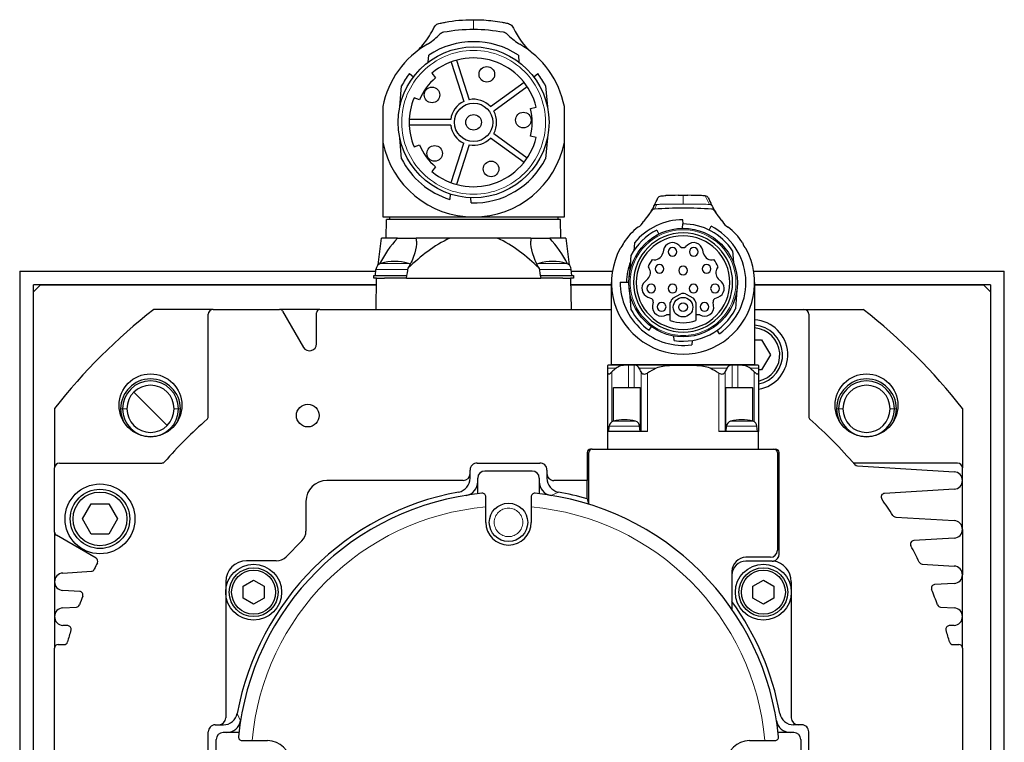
# Model space of a CAD drawing. Extents: x 12273 to 13958, y 12656 to 13854.
# Tile 11 of 21: x 13642 to 13783, y 13320 to 13424. Entities that reach past the tile are written whole.
import ezdxf

# ---------------------------------------------------------------- set-up
doc = ezdxf.new("R2010")
doc.units = 0
doc.header["$LTSCALE"] = 25.4
doc.linetypes.add('DASHEDBIDOT', pattern=[12.4, 3, -3, 0.2, -3, 0.2, -3])
doc.layers.add('Layer0000', color=7, linetype='CONTINUOUS', lineweight=25)

msp = doc.modelspace()

# ---------------------------------------------------------------- linework, layer by layer
at = {"layer": 'Layer0000', "color": 7, "linetype": 'Continuous', "lineweight": 25}
for p, q in [((13707.2937286, 13423.844455), (13707.4170172, 13423.844455)), ((13707.4170172, 13423.844455), (13707.5403049, 13423.844143)), ((13700.9170172, 13417.7694188), (13701.0027775, 13418.7496634)), ((13704.1892744, 13417.7839987), (13706.0243575, 13412.1361935)), ((13704.9501196, 13418.0312123), (13706.7852027, 13412.3834071)), ((13713.8312569, 13418.7496634), (13713.9170172, 13417.7694188)), ((13701.4525809, 13416.1790509), (13701.9743078, 13415.5347719)), ((13698.2199616, 13416.1313476), (13698.7952172, 13415.6486509)), ((13709.8319741, 13411.393451), (13714.6362842, 13414.8839867)), ((13716.0388172, 13415.6486509), (13716.6140727, 13416.1313476)), ((13696.8492172, 13411.3719206), (13697.1104291, 13414.3575867)), ((13715.1065124, 13414.2367731), (13710.3022023, 13410.7462375)), ((13717.7236052, 13414.3575867), (13717.9848172, 13411.3719206)), ((13699.6575749, 13412.3460627), (13698.8836067, 13412.6431613)), ((13694.416998, 13411.3971502), (13694.4170126, 13406.2836262)), ((13694.4170172, 13411.4061927), (13694.4170172, 13411.3971502)), ((13715.5763956, 13411.1151857), (13716.3771792, 13411.329755)), ((13720.4170219, 13406.2835027), (13720.4170368, 13411.3972174)), ((13704.1413493, 13409.544455), (13698.2028954, 13409.544455)), ((13704.1413493, 13408.744455), (13698.2028954, 13408.744455)), ((13694.4170172, 13406.2834787), (13694.4170172, 13395.594455)), ((13697.1104291, 13403.9313232), (13696.8492172, 13406.9169893)), ((13714.6362842, 13403.4049233), (13709.8319741, 13406.8954589)), ((13710.3022023, 13407.5426725), (13715.1065124, 13404.0521369)), ((13716.3771792, 13406.959155), (13715.5763956, 13407.1737243)), ((13717.9848172, 13406.9169893), (13717.7236052, 13403.9313232)), ((13720.4170172, 13395.594455), (13720.4170172, 13406.2835027)), ((13698.8836067, 13405.6457487), (13699.6575749, 13405.9428473)), ((13704.1892744, 13400.5049112), (13706.0243575, 13406.1527165)), ((13706.7852027, 13405.9055029), (13704.9501196, 13400.2576976)), ((13701.9743078, 13402.7541381), (13701.4525809, 13402.109859)), ((13704.0626172, 13398.8785892), (13703.9956227, 13398.1128386)), ((13707.082859, 13397.5992898), (13707.0170172, 13398.3518649)), ((13736.7052891, 13398.694455), (13737.4170172, 13398.694455)), ((13737.4170178, 13398.694455), (13738.1131756, 13398.694455)), ((13732.9314385, 13396.4864336), (13733.2131038, 13397.0708521)), ((13733.2131038, 13397.0708521), (13733.2178574, 13397.0807151)), ((13733.2178574, 13397.0807151), (13733.2398827, 13397.1264148)), ((13733.2398827, 13397.1264148), (13733.3085805, 13397.2689537)), ((13741.509299, 13397.3025498), (13741.5122686, 13397.2963855)), ((13741.5122686, 13397.2963855), (13741.5941517, 13397.1264148)), ((13741.5941517, 13397.1264148), (13741.616177, 13397.0807151)), ((13741.616177, 13397.0807151), (13741.6209306, 13397.0708521)), ((13741.6209306, 13397.0708521), (13741.9025959, 13396.4864336)), ((13694.4170172, 13395.594455), (13707.4170172, 13395.594455)), ((13694.9170172, 13392.544455), (13694.9641459, 13395.2444551)), ((13719.8698885, 13395.244455), (13694.9641459, 13395.244455)), ((13695.3670172, 13395.594455), (13695.3670172, 13395.244455)), ((13707.4170172, 13395.594455), (13720.4170172, 13395.594455)), ((13719.4670172, 13395.594455), (13719.4670172, 13395.244455)), ((13719.9170172, 13392.544455), (13719.8698885, 13395.2444551)), ((13737.45186, 13394.5943827), (13737.399362, 13395.1944377)), ((13733.6689126, 13393.7118822), (13733.9500172, 13393.1480735)), ((13737.3270172, 13393.9639337), (13737.3821743, 13394.5943827)), ((13741.1651218, 13393.7118822), (13741.4328405, 13394.2488428)), ((13693.7496991, 13388.7106023), (13694.220437, 13392.544455)), ((13696.5202019, 13392.544455), (13694.220437, 13392.544455)), ((13696.5202019, 13392.544455), (13699.213658, 13392.544455)), ((13704.0271948, 13392.544455), (13699.213658, 13392.544455)), ((13710.8068396, 13392.544455), (13704.0271948, 13392.544455)), ((13715.6314585, 13392.544455), (13710.8068396, 13392.544455)), ((13715.6314585, 13392.544455), (13718.3127319, 13392.544455)), ((13720.6135974, 13392.544455), (13718.3127319, 13392.544455)), ((13720.6135974, 13392.544455), (13721.0830422, 13388.7211336)), ((13730.4429702, 13391.8832746), (13730.3413335, 13390.7215623)), ((13734.5932483, 13390.849623), (13734.5059398, 13390.4173916)), ((13737.0046302, 13391.3586408), (13736.8027047, 13391.5497102)), ((13738.0313297, 13391.5497103), (13737.8294042, 13391.3586408)), ((13740.34325, 13390.3531859), (13740.240786, 13390.8496234)), ((13729.9561996, 13390.0540146), (13729.689623, 13387.0070309)), ((13744.4927008, 13390.7215623), (13744.6377172, 13389.0640179)), ((13693.3670172, 13387.2244552), (13693.4411419, 13388.0717043)), ((13721.4770171, 13387.2244554), (13721.4028925, 13388.0717043)), ((13732.4016667, 13388.4518682), (13732.4988074, 13388.3205902)), ((13742.3352269, 13388.3205903), (13742.4323676, 13388.4518682)), ((13642.4170172, 13387.844455), (13693.4212602, 13387.844455)), ((13642.4170172, 13387.844455), (13642.4170172, 13250.344455)), ((13693.1170172, 13386.844455), (13693.1170172, 13387.224455)), ((13693.1170172, 13387.224455), (13697.8824336, 13387.224455)), ((13693.520565, 13386.844455), (13693.1170172, 13386.844455)), ((13693.4420172, 13382.344455), (13693.520565, 13386.844455)), ((13693.520565, 13386.844455), (13694.6582546, 13386.844455)), ((13697.5757798, 13386.844455), (13694.6582546, 13386.844455)), ((13697.8123779, 13386.844455), (13697.5757798, 13386.844455)), ((13697.8123779, 13386.844455), (13717.0316565, 13386.844455)), ((13716.9616008, 13387.224455), (13721.7270172, 13387.224455)), ((13717.2682546, 13386.844455), (13717.0316565, 13386.844455)), ((13720.1857798, 13386.844455), (13717.2682546, 13386.844455)), ((13720.1857798, 13386.844455), (13721.3134694, 13386.844455)), ((13721.7270172, 13386.844455), (13721.3134694, 13386.844455)), ((13721.3134694, 13386.844455), (13721.3920172, 13382.344455)), ((13721.4227742, 13387.844455), (13727.3006937, 13387.844455)), ((13721.7270172, 13387.224455), (13721.7270172, 13386.844455)), ((13732.3733861, 13386.7490537), (13731.917669, 13386.3041915)), ((13742.9162239, 13386.3043295), (13742.4606483, 13386.7490537)), ((13747.5333406, 13387.844455), (13783.4170172, 13387.844455)), ((13783.4170172, 13250.344455), (13783.4170172, 13387.844455)), ((13645.4170172, 13385.844455), (13644.4170172, 13384.844455)), ((13693.5031099, 13385.844455), (13644.4170172, 13385.844455)), ((13644.4170172, 13250.344455), (13644.4170172, 13385.844455)), ((13645.4170172, 13385.844455), (13693.5031099, 13385.844455)), ((13727.1670172, 13385.844455), (13721.3309245, 13385.844455)), ((13721.3309245, 13385.844455), (13727.1670172, 13385.844455)), ((13727.1670172, 13374.444455), (13727.1670172, 13386.194455)), ((13728.4173157, 13386.267755), (13729.6473629, 13386.267755)), ((13729.689623, 13385.381879), (13729.9561996, 13382.3348954)), ((13747.6670172, 13386.1882645), (13747.6670172, 13374.444455)), ((13781.4170172, 13385.844455), (13747.6670172, 13385.844455)), ((13747.6670172, 13385.844455), (13780.4170172, 13385.844455)), ((13781.4170172, 13384.844455), (13780.4170172, 13385.844455)), ((13781.4170172, 13385.844455), (13781.4170172, 13250.344455)), ((13644.4170172, 13230.6680825), (13644.4170172, 13384.844455)), ((13732.3631896, 13384.1210647), (13732.8744134, 13383.9223534)), ((13735.9467791, 13383.9500786), (13737.0789709, 13384.5895773)), ((13737.7550634, 13384.5895774), (13738.8872552, 13383.9500786)), ((13741.9792601, 13383.9327875), (13742.4579682, 13384.1161367)), ((13745.1114001, 13385.11308), (13744.9233778, 13382.4242361)), ((13781.4170172, 13384.844455), (13781.4170172, 13230.668083)), ((13670.1170172, 13382.344455), (13661.6110136, 13382.344455)), ((13670.1170172, 13382.344455), (13679.628342, 13382.344455)), ((13685.4170172, 13382.344455), (13679.628342, 13382.344455)), ((13685.4170172, 13382.344455), (13727.1670172, 13382.344455)), ((13733.1227494, 13383.4009354), (13733.0409848, 13382.9280767)), ((13735.5772864, 13380.7467168), (13735.5772864, 13383.3155469)), ((13739.256748, 13383.3155469), (13739.256748, 13380.7467168)), ((13741.7930495, 13382.9280767), (13741.711285, 13383.4009355)), ((13747.6670172, 13382.344455), (13754.7170172, 13382.344455)), ((13754.7170172, 13382.344455), (13763.2230208, 13382.344455)), ((13669.4170172, 13366.9806313), (13669.4170172, 13381.644455)), ((13680.0613547, 13382.094455), (13683.0509918, 13376.9162518)), ((13684.9170172, 13377.4162518), (13684.9170172, 13381.844455)), ((13735.5772864, 13381.5711654), (13735.0366342, 13381.5711654)), ((13739.7974001, 13381.5711654), (13739.256748, 13381.5711654)), ((13755.4170172, 13381.644455), (13755.4170172, 13366.9806313)), ((13732.5390743, 13379.3559118), (13732.9049172, 13379.8688045)), ((13736.1325952, 13377.8932346), (13736.0759172, 13378.5410668)), ((13742.6433818, 13378.8674424), (13742.29496, 13379.3559118)), ((13738.7014392, 13377.8932346), (13738.6477002, 13377.2789954)), ((13747.6670172, 13378.009505), (13748.6670094, 13378.009505)), ((13748.6670094, 13378.009505), (13749.9170016, 13375.844455)), ((13749.9170016, 13375.844455), (13748.6670094, 13373.679405)), ((13726.6170172, 13373.9180314), (13726.6170172, 13374.3330237)), ((13726.6170172, 13373.2393315), (13726.6170172, 13373.9180314)), ((13729.2978487, 13374.344455), (13726.7677842, 13374.344455)), ((13727.1670172, 13374.444455), (13747.6670172, 13374.444455)), ((13727.5670172, 13374.444455), (13727.5670172, 13374.344455)), ((13729.5980932, 13374.344455), (13729.2978487, 13374.344455)), ((13730.3999025, 13374.344455), (13729.5980932, 13374.344455)), ((13730.5260618, 13374.344455), (13730.3999025, 13374.344455)), ((13744.3079725, 13374.344455), (13730.5260618, 13374.344455)), ((13744.4341319, 13374.344455), (13744.3079725, 13374.344455)), ((13745.2359412, 13374.344455), (13744.4341319, 13374.344455)), ((13745.5361857, 13374.344455), (13745.2359412, 13374.344455)), ((13748.0662501, 13374.344455), (13745.5361857, 13374.344455)), ((13747.2670172, 13374.444455), (13747.2670172, 13374.344455)), ((13748.2170172, 13374.3268617), (13748.2170172, 13373.9180314)), ((13748.2170172, 13373.9180314), (13748.2170172, 13373.2393315)), ((13726.6170172, 13364.844455), (13726.6170172, 13373.2393315)), ((13748.6670094, 13373.679405), (13748.2170172, 13373.679405)), ((13748.2170172, 13373.2393315), (13748.2170172, 13364.844455)), ((13727.4731742, 13371.144455), (13729.5980932, 13371.144455)), ((13727.4731742, 13366.342433), (13727.4731742, 13371.144455)), ((13729.5980932, 13371.144455), (13730.3999025, 13371.144455)), ((13730.3999025, 13371.144455), (13731.2927696, 13371.144455)), ((13731.2927696, 13371.144455), (13731.2927696, 13364.844455)), ((13743.5412648, 13371.144455), (13744.4341319, 13371.144455)), ((13743.5412648, 13364.844455), (13743.5412648, 13371.144455)), ((13744.4341319, 13371.144455), (13745.2359412, 13371.144455)), ((13745.2359412, 13371.144455), (13747.3608601, 13371.144455)), ((13747.3608601, 13371.144455), (13747.3608601, 13366.342433)), ((13647.4170172, 13368.1504586), (13647.4170172, 13359.644455)), ((13777.4170172, 13368.1504586), (13777.4170172, 13359.644455)), ((13726.7670172, 13364.844455), (13726.8354324, 13365.626445)), ((13731.2670172, 13364.8444552), (13731.1986019, 13365.626445)), ((13743.5670172, 13364.844455), (13743.6354324, 13365.626445)), ((13748.0670172, 13364.8444552), (13747.9986019, 13365.626445)), ((13732.3170213, 13364.844455), (13726.6170172, 13364.844455)), ((13726.6170172, 13362.344455), (13726.6170172, 13364.844455)), ((13748.2170172, 13364.844455), (13742.5170131, 13364.844455)), ((13748.2170172, 13362.344455), (13748.2170172, 13364.844455)), ((13723.6670172, 13361.844455), (13723.6670172, 13357.844455)), ((13723.9170172, 13354.4533825), (13723.9170172, 13361.844455)), ((13724.4170172, 13362.344455), (13724.1670172, 13362.344455)), ((13724.4170172, 13362.344455), (13750.4170172, 13362.344455)), ((13750.4170172, 13362.344455), (13750.6670172, 13362.344455)), ((13750.9170172, 13361.844455), (13750.9170172, 13347.844455)), ((13751.1670172, 13347.294455), (13751.1670172, 13361.844455)), ((13648.1170172, 13360.344455), (13662.7808409, 13360.344455)), ((13707.9170172, 13360.344455), (13716.9170172, 13360.344455)), ((13776.7170172, 13360.344455), (13762.0531935, 13360.344455)), ((13762.3747218, 13359.9403638), (13776.2433279, 13359.0921235)), ((13647.4170172, 13350.4331301), (13647.4170172, 13359.644455)), ((13706.9170172, 13358.844455), (13706.9170172, 13359.3432878)), ((13706.9170172, 13358.1611182), (13706.9170172, 13358.844455)), ((13715.8170172, 13359.194455), (13709.0170172, 13359.194455)), ((13717.9170172, 13359.344455), (13717.9170172, 13358.844455)), ((13717.9170172, 13358.844455), (13717.9170172, 13358.1611182)), ((13777.4170172, 13357.844455), (13777.4170172, 13359.644455)), ((13705.9170172, 13357.844455), (13686.4170172, 13357.844455)), ((13708.0170172, 13355.9444874), (13708.0170172, 13358.194455)), ((13716.8170172, 13358.194455), (13716.8170172, 13355.9444874)), ((13723.6670172, 13357.844455), (13718.9170172, 13357.844455)), ((13723.6670172, 13355.2092826), (13723.6670172, 13357.844455)), ((13777.4170172, 13350.844455), (13777.4170172, 13357.844455)), ((13776.2433279, 13356.5967865), (13766.2491719, 13355.9855177)), ((13651.4170328, 13352.344455), (13652.667025, 13354.509505)), ((13652.667025, 13354.509505), (13655.1670094, 13354.509505)), ((13655.1670094, 13354.509505), (13656.4170016, 13352.344455)), ((13683.4170172, 13354.844455), (13683.4170172, 13350.5958821)), ((13709.1670172, 13354.0508577), (13709.1670172, 13355.5106704)), ((13715.6670172, 13355.5106704), (13715.6670172, 13354.0508577)), ((13709.1670172, 13351.844455), (13709.1670172, 13354.0508577)), ((13715.6670172, 13354.0508577), (13715.6670172, 13351.844455)), ((13652.667025, 13350.179405), (13651.4170328, 13352.344455)), ((13656.4170016, 13352.344455), (13655.1670094, 13350.179405)), ((13767.8595256, 13352.6048988), (13776.2433279, 13352.0921235)), ((13647.4170172, 13350.4331301), (13647.4170172, 13343.344455)), ((13653.350812, 13346.7185769), (13647.6670172, 13350.0001174)), ((13655.1670094, 13350.179405), (13652.667025, 13350.179405)), ((13777.4170172, 13350.844455), (13777.4170172, 13344.344455)), ((13682.8312307, 13349.1816685), (13680.5798036, 13346.9302414)), ((13776.2433279, 13349.5967865), (13770.4394663, 13349.2418071)), ((13679.1655901, 13346.344455), (13674.9170172, 13346.344455)), ((13749.9170172, 13346.844455), (13746.4170172, 13346.844455)), ((13750.1670172, 13346.294455), (13746.4170172, 13346.294455)), ((13771.6607035, 13345.8724088), (13776.2433279, 13345.5921235)), ((13648.5907065, 13344.5921235), (13652.6798493, 13344.8422262)), ((13744.4170172, 13344.844455), (13744.4170172, 13339.3744913)), ((13777.4170172, 13338.344455), (13777.4170172, 13344.344455)), ((13647.4170172, 13343.344455), (13647.4170172, 13338.344455)), ((13671.9170172, 13343.344455), (13671.9170172, 13323.844455)), ((13674.4219172, 13342.7104804), (13675.9219172, 13343.5765058)), ((13675.9219172, 13343.5765058), (13677.4219172, 13342.7104804)), ((13747.4121172, 13342.7104804), (13748.9121172, 13343.5765058)), ((13748.9121172, 13343.5765058), (13750.4121172, 13342.7104804)), ((13752.9170172, 13343.344455), (13752.9170172, 13323.844455)), ((13776.2433279, 13343.0967865), (13773.4349854, 13342.9250209)), ((13651.0071126, 13341.9489928), (13648.5907065, 13342.0967865)), ((13674.4219172, 13340.9784296), (13674.4219172, 13342.7104804)), ((13677.4219172, 13342.7104804), (13677.4219172, 13340.9784296)), ((13747.4121172, 13340.9784296), (13747.4121172, 13342.7104804)), ((13750.4121172, 13342.7104804), (13750.4121172, 13340.9784296)), ((13675.9219172, 13340.1124042), (13674.4219172, 13340.9784296)), ((13677.4219172, 13340.9784296), (13675.9219172, 13340.1124042)), ((13748.9121172, 13340.1124042), (13747.4121172, 13340.9784296)), ((13750.4121172, 13340.9784296), (13748.9121172, 13340.1124042)), ((13648.5907065, 13339.5921235), (13650.5350076, 13339.711042)), ((13774.2990268, 13339.711042), (13776.2433279, 13339.5921235)), ((13647.4170172, 13338.344455), (13647.4170172, 13333.844455)), ((13777.4170172, 13333.844455), (13777.4170172, 13338.344455)), ((13649.3049095, 13337.053104), (13648.5907065, 13337.0967865)), ((13776.2433279, 13337.0967865), (13775.5291249, 13337.053104)), ((13647.4170172, 13300.844455), (13647.4170172, 13333.844455)), ((13647.9170172, 13334.344455), (13648.7793711, 13334.344455)), ((13776.0546633, 13334.344455), (13776.9170172, 13334.344455)), ((13777.4170172, 13333.844455), (13777.4170172, 13300.844455)), ((13669.4170172, 13312.844455), (13669.4170172, 13321.844455)), ((13670.4170172, 13322.844455), (13670.9170172, 13322.844455)), ((13670.9170172, 13322.844455), (13671.6003539, 13322.844455)), ((13673.8169848, 13321.744455), (13671.5670172, 13321.744455)), ((13753.2670172, 13321.744455), (13751.0170496, 13321.744455)), ((13753.9170172, 13322.844455), (13753.2336804, 13322.844455)), ((13754.41585, 13322.844455), (13753.9170172, 13322.844455)), ((13755.4170172, 13312.844455), (13755.4170172, 13321.844455)), ((13670.5670172, 13313.944455), (13670.5670172, 13320.744455)), ((13674.2508018, 13320.594455), (13675.7106145, 13320.594455)), ((13675.7106145, 13320.594455), (13677.9170172, 13320.594455)), ((13746.9170172, 13320.594455), (13749.1234199, 13320.594455)), ((13749.1234199, 13320.594455), (13750.5832326, 13320.594455)), ((13754.2670172, 13320.744455), (13754.2670172, 13313.944455))]:
    msp.add_line(p, q, dxfattribs=at)
at = {"layer": 'Layer0000', "color": 251, "linetype": 'DASHEDBIDOT', "lineweight": 18}
for p, q in [((13707.4170172, 13423.844455), (13707.4170172, 13422.426088)), ((13737.4170138, 13397.4447188), (13737.4170178, 13398.6962011)), ((13740.5852902, 13398.6171256), (13741.1843525, 13397.3858822)), ((13733.6496819, 13397.3858822), (13733.328669, 13396.7244176)), ((13693.4411419, 13388.0717039), (13698.0253096, 13388.0717039)), ((13694.1573898, 13388.9445636), (13698.0766446, 13388.9445636)), ((13716.7673898, 13388.9445636), (13720.6866446, 13388.9445636)), ((13716.8187248, 13388.0717039), (13721.4028925, 13388.0717039)), ((13727.8122156, 13373.9180314), (13726.6170172, 13373.9180314)), ((13729.5980932, 13371.144455), (13729.5980932, 13374.344455)), ((13730.3999025, 13374.344455), (13730.3999025, 13371.144455)), ((13733.5590573, 13373.9180314), (13731.1503082, 13373.9180314)), ((13743.6837262, 13373.9180314), (13741.2749771, 13373.9180314)), ((13744.4341319, 13371.144455), (13744.4341319, 13374.344455)), ((13745.2359412, 13371.144455), (13745.2359412, 13374.344455)), ((13748.2170172, 13373.9180314), (13747.0218187, 13373.9180314)), ((13727.2296368, 13373.3957201), (13727.2296368, 13366.2479447)), ((13731.3951013, 13364.844455), (13731.3951013, 13373.3957201)), ((13732.3170213, 13373.2393315), (13732.3170213, 13364.844455)), ((13742.5170131, 13364.844455), (13742.5170131, 13373.2393315)), ((13743.4389331, 13373.3957201), (13743.4389331, 13364.844455)), ((13747.6043976, 13366.2479447), (13747.6043976, 13373.3957201)), ((13661.1517755, 13368.1096966), (13658.7652902, 13370.496182)), ((13656.8767755, 13368.1096966), (13657.7767755, 13368.1096966)), ((13663.5382609, 13365.7232112), (13661.1517755, 13368.1096966)), ((13664.5267755, 13368.1096966), (13665.4267755, 13368.1096966)), ((13759.4072588, 13368.1096966), (13760.3072588, 13368.1096966)), ((13767.0572588, 13368.1096966), (13767.9572588, 13368.1096966)), ((13726.8354324, 13365.6264448), (13731.1986019, 13365.6264448)), ((13727.4193684, 13366.3278379), (13730.6146659, 13366.3278379)), ((13743.6354324, 13365.6264448), (13747.9986019, 13365.6264448)), ((13744.2193684, 13366.3278379), (13747.4146659, 13366.3278379)), ((13718.5036756, 13355.714692), (13719.5555714, 13356.1940501)), ((13673.567422, 13324.483009), (13674.0467802, 13323.4311134))]:
    msp.add_line(p, q, dxfattribs=at)
at = {"layer": 'Layer0000', "color": 7, "linetype": 'Continuous', "lineweight": 25}
for centre, radius in [((13707.4170172, 13409.144455), 10.8), ((13709.3112814, 13416.0216145), 1.116), ((13701.4618097, 13413.0711665), 1.116), ((13707.4170172, 13409.144455), 2.75), ((13714.5429444, 13409.4680618), 1.116), ((13707.4170172, 13409.144455), 1.116), ((13701.8422323, 13404.6941367), 1.116), ((13709.9268181, 13402.4672955), 1.116), ((13737.4170172, 13386.194455), 7.77), ((13737.4170173, 13382.6641524), 1.4), ((13737.4170172, 13382.6691022), 0.625), ((13661.1517755, 13368.6096966), 4.5), ((13763.6822588, 13368.6096966), 4.5), ((13683.6670172, 13367.1409157), 1.621), ((13653.9170172, 13352.344455), 5), ((13653.9170172, 13352.344455), 4.25), ((13653.9170172, 13352.344455), 3.85), ((13712.4170172, 13351.844455), 2.75), ((13675.9219172, 13341.844455), 4), ((13748.9121172, 13341.844455), 4), ((13675.9219172, 13341.844455), 3.4999962), ((13675.9219172, 13341.844455), 3.15), ((13748.9121172, 13341.844455), 3.4999962), ((13748.9121172, 13341.844455), 3.15)]:
    msp.add_circle(centre, radius, dxfattribs=at)
at = {"layer": 'Layer0000', "color": 251, "linetype": 'DASHEDBIDOT', "lineweight": 18}
for centre, radius in [((13707.4170172, 13409.144455), 10.3), ((13737.4170172, 13386.194455), 7.57), ((13712.4170172, 13351.844455), 2.0416668)]:
    msp.add_circle(centre, radius, dxfattribs=at)
at = {"layer": 'Layer0000', "color": 7, "linetype": 'Continuous', "lineweight": 25}
for centre, radius, start, end in [((13703.3009797, 13421.0498476), 1, 100.400513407, 134.861704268), ((13707.4170172, 13398.624455), 23.801633, 90, 100.400513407), ((13707.4170172, 13398.624455), 23.8, 79.599486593, 90), ((13711.5330546, 13421.0498476), 1, 45.138295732, 79.599486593), ((13695.1084172, 13429.282055), 10.6141, 302.523442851, 303.472520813), ((13695.1084172, 13429.282055), 10.6141, 303.472520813, 314.861704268), ((13707.4170172, 13409.144455), 11.55, 56.265489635, 123.734510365), ((13719.7256172, 13429.282055), 10.6141, 225.138295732, 236.527479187), ((13719.7256172, 13429.282055), 10.6141, 236.527479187, 237.476557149), ((13707.4170172, 13408.844455), 13.2482735, 119.885153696, 168.890693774), ((13707.4170172, 13408.844455), 13.2482869, 11.109590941, 60.114846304), ((13707.4170172, 13409.144455), 9.2228, 13.706325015, 130.293674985), ((13707.4170172, 13409.144455), 11.55, 142.776499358, 153.169450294), ((13707.4170172, 13409.144455), 8.394, 130.421433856, 157.578566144), ((13707.4170172, 13409.144455), 11.55, 26.830549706, 37.223500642), ((13707.4170172, 13409.144455), 9.2228, 157.706325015, 202.293674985), ((13707.4170172, 13409.144455), 3.3, 114.962062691, 173.037937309), ((13707.4170172, 13409.144455), 3.3, 42.962062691, 101.037937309), ((13707.4170172, 13409.144455), 3.3, 330.962062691, 29.037937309), ((13707.4170172, 13409.144455), 8.394, 346.421433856, 13.578566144), ((13707.4170172, 13409.144455), 3.3, 186.962062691, 245.037937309), ((13707.4170172, 13408.844455), 13.2498528, 191.143831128, 270), ((13707.4170172, 13409.144455), 9.2228, 229.706325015, 346.293674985), ((13707.4170172, 13409.144455), 3.3, 258.962062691, 317.037937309), ((13707.4170172, 13408.844455), 13.2498528, 270, 348.855645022), ((13707.4170172, 13409.144455), 8.394, 202.421433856, 229.578566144), ((13707.4170172, 13409.144455), 11.55, 206.830549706, 252.769013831), ((13707.4170172, 13409.144455), 11.55, 268.342118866, 333.169450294), ((13394.3748522, 13560.4909874), 376.1881237, 334.285693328, 334.463153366), ((13737.4170172, 13328.693955), 70.0002245, 90.585900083, 92.014636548), ((13737.4170172, 13328.693955), 70.0002676, 87.989344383, 89.428714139), ((13738.8745442, 13370.028436), 28.6398294, 86.575506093, 87.990509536), ((13740.5526259, 13398.1003239), 0.5178405, 25.487328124, 86.208527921), ((14013.3924414, 13528.2601807), 301.778667, 205.503782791, 205.718666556), ((13724.4040172, 13401.709755), 10, 317.438123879, 328.511182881), ((13725.2707601, 13400.9144046), 8.8234686, 323.070833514, 334.176184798), ((13733.3578095, 13396.2252675), 0.5, 93.341147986, 148.511182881), ((13737.4170172, 13326.694455), 70.1492, 86.658865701, 93.341134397), ((13741.4762248, 13396.2252675), 0.5, 31.488817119, 86.658865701), ((13749.5708952, 13400.9188639), 8.832271, 205.828318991, 222.445529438), ((13750.4300172, 13401.709755), 10, 211.488817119, 222.561876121), ((13737.4170172, 13386.194455), 9, 90.112396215, 140.795433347), ((13725.2770714, 13400.9068986), 8.813914, 317.477121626, 323.085187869), ((13737.4170172, 13386.194455), 10.25, 129.106138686, 146.092614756), ((13737.4170172, 13386.194455), 8.4, 116.500327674, 152.646997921), ((13730.3170172, 13395.616955), 1.6, 293.372070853, 335.202486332), ((13737.4170172, 13386.194455), 8.4, 32.611600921, 90.237661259), ((13737.4170172, 13386.194455), 9, 305.500297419, 63.499694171), ((13744.5170172, 13395.616955), 1.6, 204.797513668, 246.627929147), ((13737.4170172, 13386.194455), 10.25, 33.907385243, 50.893861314), ((13708.3680263, 13381.5630526), 16.1543227, 137.173464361, 153.142135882), ((13695.568975, 13392.0995346), 3.6717391, 0.212003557, 6.959879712), ((13719.2455567, 13392.0930213), 3.6421832, 172.880112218, 179.894068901), ((13706.5050766, 13381.5723816), 16.1185335, 26.903981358, 42.899278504), ((13737.4170172, 13386.194455), 7.1, 0, 180), ((13737.4170172, 13386.194455), 6.7, 0, 180), ((13737.4170172, 13386.194455), 10.25, 151.907284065, 28.092715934), ((13727.3453172, 13392.246155), 1.6, 310.038611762, 347.96128706), ((13735.8911866, 13390.5899007), 1.323669, 46.478244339, 168.68435124), ((13735.8920172, 13390.5872792), 0.625, 0, 180), ((13737.4170172, 13391.7944584), 0.6, 226.582327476, 313.417685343), ((13738.9428477, 13390.5899008), 1.323669, 11.315660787, 133.521753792), ((13738.9420172, 13390.5872792), 0.625, 0, 180), ((13747.4887172, 13392.246155), 1.6, 192.03871294, 229.961388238), ((13737.4170172, 13386.1944584), 5.4999672, 143.232567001, 155.767484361), ((13733.3147358, 13390.6646789), 1.216601, 255.549887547, 348.272290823), ((13735.8920172, 13390.5872792), 0.625, 180, 0), ((13738.9420172, 13390.5872792), 0.625, 180, 0), ((13741.5192985, 13390.6646789), 1.216601, 194.834951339, 284.450112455), ((13737.4170172, 13386.1944584), 5.4999672, 24.232515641, 36.767432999), ((13694.4373366, 13387.9845481), 1, 106.257027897, 174.999973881), ((13696.1170172, 13382.224455), 7, 73.737994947, 106.257027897), ((13655.7259554, 13394.7835976), 42.828693, 349.317311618, 351.272942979), ((13697.7966978, 13387.9845481), 1, 56.707798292, 73.742919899), ((13717.0473366, 13387.9845481), 1, 106.257027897, 123.513985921), ((13718.7270172, 13382.224455), 7, 73.737360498, 106.257028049), ((13759.0601743, 13394.7733454), 42.7698914, 188.7401884, 190.683571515), ((13720.4066978, 13387.9845481), 1, 5.000052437, 73.742919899), ((13737.4170172, 13386.194455), 8.1, 158.559126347, 179.481501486), ((13731.5362284, 13387.6066387), 1.1984511, 314.309427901, 36.564583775), ((13734.0475066, 13388.1582299), 0.625, 0, 180), ((13734.0475066, 13388.1582299), 0.625, 180, 0), ((13737.4170172, 13387.9228328), 0.625, 0, 180), ((13740.7865278, 13388.1582299), 0.625, 0, 180), ((13740.7865278, 13388.1582299), 0.625, 180, 0), ((13743.2978062, 13387.6066388), 1.1984513, 143.43542423, 225.690566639), ((13737.4170172, 13387.9228328), 0.625, 180, 0), ((13737.4170172, 13386.194455), 9, 179.533352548, 277.859395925), ((13737.4170172, 13386.194455), 7.1, 180, 0), ((13737.4170172, 13386.194455), 6.7, 180, 0), ((13732.8432255, 13385.3560509), 1.3250002, 134.309438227, 248.759023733), ((13732.8432252, 13385.356051), 0.625, 0, 180), ((13732.8432252, 13385.356051), 0.625, 180, 0), ((13735.9170172, 13385.3247565), 0.625, 0, 180), ((13735.9170172, 13385.3247565), 0.625, 180, 0), ((13738.9170172, 13385.3247565), 0.625, 0, 180), ((13738.9170172, 13385.3247565), 0.625, 180, 0), ((13741.9908092, 13385.356051), 0.625, 0, 180), ((13741.9908092, 13385.356051), 0.625, 180, 0), ((13741.9905795, 13385.356099), 1.3251259, 290.653322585, 45.690562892), ((13732.6300607, 13383.4861289), 0.5000001, 350.189683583, 60.744476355), ((13737.4220756, 13382.6661569), 1.9557491, 138.967586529, 160.60726421), ((13737.4170173, 13382.6641524), 1.9548751, 80.04208914, 99.957915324), ((13737.4119588, 13382.6661569), 1.9557491, 19.392735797, 41.032413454), ((13742.2039737, 13383.4861289), 0.5000001, 116.706933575, 189.810313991), ((13712.4170172, 13317.344455), 82.5, 128.012279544, 141.987720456), ((13670.1170172, 13381.644455), 0.7, 90, 180), ((13679.628342, 13381.844455), 0.5, 30, 90), ((13685.4170172, 13381.844455), 0.5, 90, 180), ((13737.4170172, 13386.194455), 8.4, 207.353002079, 234.499681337), ((13734.346611, 13382.7023138), 1.3250014, 170.189682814, 301.384028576), ((13734.3466091, 13382.7023109), 0.625, 0, 180), ((13734.3466091, 13382.7023109), 0.625, 180, 0), ((13737.4170172, 13386.194455), 8.4, 261.204548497, 333.330999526), ((13740.4874233, 13382.7023138), 1.3250014, 238.615972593, 9.81031399), ((13740.4874253, 13382.7023109), 0.625, 0, 180), ((13740.4874253, 13382.7023109), 0.625, 180, 0), ((13754.7170172, 13381.644455), 0.7, 0, 90), ((13712.4170172, 13317.344455), 82.5, 38.012279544, 51.987720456), ((13737.4170172, 13386.194455), 5.7499966, 251.339895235, 288.66010477), ((13747.4170172, 13375.844455), 5, 279.206896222, 87.134016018), ((13747.4170172, 13375.844455), 4.25, 280.849815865, 86.627713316), ((13747.4170172, 13375.844455), 3.85, 281.993001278, 86.27687524), ((13683.9170172, 13377.4162518), 1, 210, 0), ((13726.7677842, 13373.344455), 1, 90.000038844, 99.051368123), ((13744.3660479, 13354.8680585), 25.2374886, 130.989622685, 132.766032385), ((13730.5176451, 13373.6620011), 0.6825058, 22.032521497, 89.293403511), ((13709.4866096, 13363.4463255), 24.0618466, 24.424421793, 25.79799523), ((13739.7292206, 13361.1506678), 14.1801442, 115.793373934, 121.514664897), ((13735.0909044, 13361.1252133), 14.2091151, 58.491172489, 64.200788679), ((13765.3474247, 13363.4463255), 24.0618466, 154.20200477, 155.575578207), ((13744.3163473, 13373.6620626), 0.6824438, 90.703135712, 157.97093928), ((13730.4679865, 13354.8680585), 25.2374886, 47.233967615, 49.010377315), ((13748.0662501, 13373.344455), 1, 80.948631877, 89.999961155), ((13661.1517755, 13368.1096363), 4.275, 0.000807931, 179.999192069), ((13661.1517755, 13368.1096966), 4, 0, 180), ((13661.1517755, 13368.1096966), 3.375, 0, 180), ((13763.6822588, 13368.1096363), 4.275, 0.000807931, 179.999192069), ((13763.6822588, 13368.1096966), 4, 0, 180), ((13763.6822588, 13368.1096966), 3.375, 0, 180), ((13661.1057906, 13368.1010121), 4.229024, 179.882340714, 203.987689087), ((13661.1517755, 13368.1096966), 4, 180, 0), ((13661.1517755, 13368.1096966), 3.375, 180, 0), ((13661.1977605, 13368.1010121), 4.229024, 336.012310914, 0.117659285), ((13668.9170172, 13366.9806313), 0.5, 311.230577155, 0), ((13755.9170172, 13366.9806313), 0.5, 180, 228.769422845), ((13763.6362739, 13368.1010121), 4.229024, 179.882340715, 203.987689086), ((13763.6822588, 13368.1096966), 4, 180, 0), ((13763.6822588, 13368.1096966), 3.375, 180, 0), ((13763.7282437, 13368.1010121), 4.229024, 336.012310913, 0.117659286), ((13712.4170172, 13317.344455), 65.5, 131.230577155, 138.769422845), ((13727.6323882, 13365.5567202), 0.8, 105.442709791, 174.999985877), ((13729.0170172, 13360.544455), 6, 74.552105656, 105.442715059), ((13730.4016462, 13365.5567202), 0.8, 5.000028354, 74.557267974), ((13744.4323882, 13365.5567202), 0.8, 105.442709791, 174.999985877), ((13745.8170172, 13360.544455), 6, 74.552105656, 105.442715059), ((13747.2016462, 13365.5567202), 0.8, 5.000028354, 74.557267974), ((13712.4170172, 13317.344455), 65.5, 40.764706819, 48.769422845), ((13724.1670172, 13361.844455), 0.5, 90, 180), ((13724.4170172, 13361.844455), 0.5, 90, 180), ((13750.4170172, 13361.844455), 0.5, 0, 90), ((13750.6670172, 13361.844455), 0.5, 0, 90), ((13648.1170172, 13359.644455), 0.7, 90, 180), ((13662.7808409, 13360.844455), 0.5, 270, 318.769422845), ((13707.9170172, 13359.344455), 1, 90, 180.066876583), ((13716.9170172, 13359.344455), 1, 46.16863608, 90), ((13716.9170172, 13359.344455), 1, 0, 46.167743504), ((13762.0531935, 13360.844455), 0.5, 221.230577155, 270), ((13762.4052461, 13360.4394312), 0.5, 220.764706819, 266.5), ((13776.7170172, 13359.644455), 0.7, 0, 90), ((13705.9170172, 13358.844455), 1, 270, 0), ((13709.0170172, 13358.194455), 1, 90, 180), ((13715.8170172, 13358.194455), 1, 0, 90), ((13718.9170172, 13358.844455), 1, 179.999999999, 270), ((13776.1670172, 13357.844455), 1.25, 273.5, 86.5), ((13686.4170172, 13354.844455), 3, 90, 180), ((13704.9170172, 13358.1611182), 2, 280.411869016, 0), ((13706.0170172, 13357.6899938), 2, 279.01370695, 0), ((13718.8170172, 13357.6899938), 2, 180, 260.986290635), ((13719.9170172, 13358.1611182), 2, 180, 259.588130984), ((13712.4170172, 13317.344455), 39.5, 100.411869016, 169.588131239), ((13712.4170172, 13317.344455), 38.85, 95.611552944, 174.388447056), ((13708.6670172, 13355.5106704), 0.5, 0, 95.611552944), ((13716.1670172, 13355.5106704), 0.5, 84.388447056, 180), ((13712.4170172, 13317.344455), 38.85, 5.611552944, 84.388447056), ((13712.4170172, 13317.344455), 39.5, 73.45281532, 79.588130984), ((13766.2796962, 13355.4864503), 0.5, 93.5, 215.303608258), ((13915.6595974, 13410.7590093), 199.8676735, 196.137290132, 196.35949851), ((13712.4170172, 13317.344455), 65.5, 32.806991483, 35.303608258), ((13767.8900499, 13353.1039662), 0.5, 212.806991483, 266.5), ((13712.4170172, 13351.844455), 3.25, 180, 0), ((13776.1670172, 13350.844455), 1.25, 273.5, 86.5), ((13647.9170172, 13350.4331301), 0.5, 180, 240), ((13681.4170172, 13350.5958821), 2, 315, 0), ((13770.4699905, 13348.7427397), 0.5, 93.5, 208.406994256), ((13712.4170172, 13317.344455), 65.5, 26.091334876, 28.406994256), ((13749.9170172, 13347.844455), 1, 270, 0), ((13750.1670172, 13347.294455), 1.0006701, 280.949543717, 0), ((13712.4170172, 13317.344455), 65.5, 153.991680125, 154.900309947), ((13653.100812, 13346.2855642), 0.5, 333.991680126, 60), ((13674.9170172, 13343.344455), 3, 90, 180), ((13679.1655901, 13348.344455), 2, 270, 315), ((13746.4170172, 13344.844455), 2, 90, 180), ((13746.4170172, 13344.294455), 2, 90, 180), ((13750.1670172, 13347.294455), 1.0006701, 270, 280.949543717), ((13749.9170172, 13343.344455), 3, 0, 81.564810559), ((13771.6912278, 13346.3714762), 0.5, 206.091334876, 266.5), ((13648.6670172, 13343.344455), 1.25, 93.5, 266.5), ((13652.649325, 13345.3412936), 0.5, 273.5, 334.900309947), ((13776.1670172, 13344.344455), 1.25, 273.5, 86.5), ((13773.4655096, 13342.4259535), 0.5, 93.5, 202.335089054), ((13650.9765883, 13341.4499254), 0.5, 338.577991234, 86.5), ((13712.4170172, 13317.344455), 65.5, 20.270292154, 22.335089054), ((13650.5044833, 13340.2101094), 0.5, 273.5, 339.729707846), ((13712.4170172, 13317.344455), 65.5, 158.577991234, 159.729707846), ((13712.4170172, 13317.344455), 39.5, 10.411869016, 35.891699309), ((13774.329551, 13340.2101094), 0.5, 200.270292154, 266.5), ((13648.6670172, 13338.344455), 1.25, 93.5, 266.5), ((13776.1670172, 13338.344455), 1.25, 273.5, 86.5), ((13712.4170172, 13317.344455), 65.5, 163.078916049, 164.624043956), ((13649.2743852, 13336.5540366), 0.5, 343.078916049, 86.5), ((13775.5596492, 13336.5540366), 0.5, 93.5, 196.92108395), ((13712.4170172, 13317.344455), 65.5, 15.375956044, 16.921083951), ((13648.7793711, 13334.844455), 0.5, 270, 344.624043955), ((13776.0546633, 13334.844455), 0.5, 195.375956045, 270), ((13647.9170172, 13333.844455), 0.5, 90, 180), ((13776.9170172, 13333.844455), 0.5, 0, 90), ((13670.9170172, 13323.844455), 1, 270, 0), ((13671.6003539, 13324.844455), 2, 270, 349.588125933), ((13672.0714784, 13323.744455), 2, 270, 350.986290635), ((13752.762556, 13323.744455), 2, 189.01370695, 270), ((13753.2336804, 13324.844455), 2, 190.411869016, 270), ((13753.9170172, 13323.844455), 1, 180, 270), ((13670.4170172, 13321.844455), 1, 136.168636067, 180), ((13670.4170172, 13321.844455), 1, 90, 136.167743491), ((13671.5670172, 13320.744455), 1, 90, 180), ((13753.2670172, 13320.744455), 1, 0, 90), ((13754.4170172, 13321.844455), 1, 0, 90.0668766), ((13674.2508018, 13321.094455), 0.5, 174.388447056, 270), ((13677.9170172, 13317.344455), 3.25, 270, 90), ((13746.9170172, 13317.344455), 3.25, 90, 270), ((13750.5832326, 13321.094455), 0.5, 270, 5.611552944)]:
    msp.add_arc(centre, radius, start, end, dxfattribs=at)
at = {"layer": 'Layer0000', "color": 251, "linetype": 'DASHEDBIDOT', "lineweight": 18}
for centre, radius, start, end in [((13733.6649024, 13396.9084939), 0.4776309, 91.826129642, 152.854363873), ((13737.2800091, 13279.384367), 118.0573457, 91.065353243, 91.762153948), ((13737.4932098, 13277.0991806), 120.3462221, 90.036276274, 91.146610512), ((13737.3541855, 13274.1624408), 123.2829538, 88.219642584, 89.970798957), ((13741.1698962, 13396.9096138), 0.4764877, 44.699304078, 88.261418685), ((13741.172603, 13396.9112136), 0.473439, 40.684010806, 44.792111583), ((13741.2061889, 13396.9343871), 0.4328854, 26.333765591, 41.255980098), ((13712.4170172, 13317.344455), 36.85, 95.059797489, 174.940202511), ((13712.4170172, 13317.344455), 36.85, 5.059797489, 84.940202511)]:
    msp.add_arc(centre, radius, start, end, dxfattribs=at)
at = {"layer": 'Layer0000', "color": 7, "linetype": 'Continuous', "lineweight": 25}
for points, knots in [([(13699.1918294, 13419.2301681), (13699.7489716, 13419.743723), (13700.5340563, 13420.6487367), (13701.3419395, 13421.8911835), (13701.6911436, 13422.5874936), (13701.9012241, 13422.9853055), (13702.24677, 13423.2711853), (13702.7713091, 13423.3669802), (13704.4390006, 13423.7098963), (13705.9588978, 13423.8379417), (13707.2937279, 13423.8441868)], [0.000200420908, 0.000200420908, 0.000200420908, 0.000200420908, 0.002632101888, 0.003948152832, 0.004606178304, 0.00493519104, 0.005264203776, 0.005922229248, 0.00658025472, 0.010528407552, 0.010528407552, 0.010528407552, 0.010528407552]), ([(13707.5403065, 13423.8441868), (13708.4371113, 13423.839991), (13709.7632612, 13423.7608493), (13711.280257, 13423.5261437), (13712.1189425, 13423.3602777), (13712.64512, 13423.2428656), (13712.9665043, 13422.941054), (13713.7044286, 13421.4019204), (13714.6488859, 13420.146022), (13715.642206, 13419.2301844)], [0, 0, 0, 0, 0.002673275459, 0.004009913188, 0.004678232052, 0.005346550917, 0.005680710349, 0.006014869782, 0.010486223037, 0.010486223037, 0.010486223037, 0.010486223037]), ([(13733.8124086, 13398.3196499), (13733.8534491, 13398.4068283), (13733.995298, 13398.5640058), (13734.2998339, 13398.631358), (13734.6255021, 13398.6348933), (13734.8450876, 13398.6471172), (13734.9552336, 13398.6510977)], [0.000042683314, 0.000042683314, 0.000042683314, 0.000042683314, 0.0003298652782, 0.0006597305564, 0.0009895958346, 0.0013194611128, 0.0013194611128, 0.0013194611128, 0.0013194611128]), ([(13699.240689, 13392.1131206), (13699.2437213, 13391.588273), (13699.0210528, 13390.3076687), (13698.4693926, 13389.0005381), (13698.0587926, 13388.2853027)], [0.0005802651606, 0.0005802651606, 0.0005802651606, 0.0005802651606, 0.0026534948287, 0.0053069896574, 0.0053069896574, 0.0053069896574, 0.0053069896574]), ([(13716.7869462, 13388.2742837), (13716.370725, 13388.9988738), (13715.8264185, 13390.2914978), (13715.601202, 13391.5755699), (13715.6033798, 13392.0997551)], [0, 0, 0, 0, 0.0026700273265, 0.0047411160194, 0.0047411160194, 0.0047411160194, 0.0047411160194]), ([(13741.2749771, 13373.9180314), (13740.9811463, 13374.0591961), (13740.3382066, 13374.2096015), (13739.0443433, 13374.3297534), (13737.4076868, 13374.3351553), (13735.7879662, 13374.3299009), (13734.4924094, 13374.208708), (13733.8547662, 13374.0600984), (13733.5590573, 13373.9180314)], [0, 0, 0, 0, 0.0009779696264, 0.0019559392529, 0.0039118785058, 0.0058678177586, 0.0068457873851, 0.0078237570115, 0.0078237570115, 0.0078237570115, 0.0078237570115])]:
    msp.add_open_spline(points, degree=3, knots=knots, dxfattribs=at)
for points in [[(13704.0271948, 13392.544455), (13702.8666458, 13392.0477303), (13700.7990819, 13390.7283959), (13698.9518954, 13389.1257948), (13698.0587926, 13388.2853027)], [(13716.7869462, 13388.2742837), (13715.8899448, 13389.1190558), (13714.0221606, 13390.7406146), (13711.9532414, 13392.0537854), (13710.8068396, 13392.544455)], [(13729.2978487, 13374.344455), (13729.0368691, 13374.344455), (13728.5173134, 13374.2960692), (13728.0184182, 13374.0970498), (13727.8122156, 13373.9180314)], [(13747.0218187, 13373.9180314), (13746.8156715, 13374.0970017), (13746.3124651, 13374.2973081), (13745.7957404, 13374.344455), (13745.5361857, 13374.344455)], [(13726.6170172, 13373.2393315), (13726.6170172, 13373.1272362), (13726.7494213, 13373.0126428), (13727.0791115, 13373.2566263), (13727.2296368, 13373.3957201)], [(13731.3951013, 13373.3957201), (13731.4584369, 13373.2564359), (13731.6904043, 13373.012323), (13732.1332736, 13373.127277), (13732.3170213, 13373.2393315)], [(13742.5170131, 13373.2393315), (13742.7008277, 13373.1272362), (13743.1454261, 13373.0126428), (13743.375684, 13373.2566263), (13743.4389331, 13373.3957201)], [(13747.6043976, 13373.3957201), (13747.7551289, 13373.2564359), (13748.085824, 13373.012323), (13748.2170172, 13373.127277), (13748.2170172, 13373.2393315)]]:
    msp.add_open_spline(points, degree=3, dxfattribs=at)

doc.saveas('drawing.dxf')
